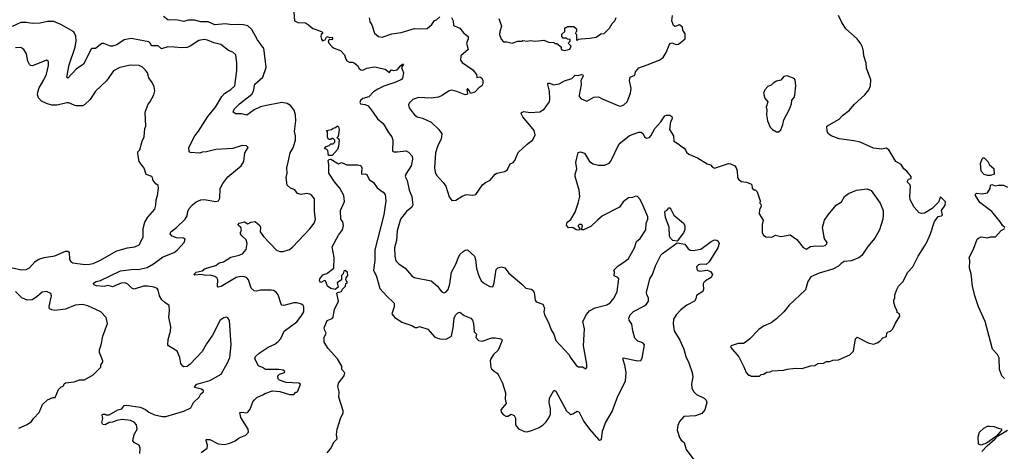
# Model space of a CAD drawing. Extents: x 1863017 to 1989460, y 394564 to 532820.
# Tile 64 of 213: x 1906124 to 1915363, y 447177 to 451224. Entities that reach past the tile are written whole.
import ezdxf

# ---------------------------------------------------------------- set-up
doc = ezdxf.new("R2010")
doc.units = 0

msp = doc.modelspace()

# ---------------------------------------------------------------- linework, layer by layer
at = {"layer": '0CON10XD'}
for points in [[(1907827.5, 447165), (1907882.5, 447205), (1907886.2, 447233.8), (1907872.5, 447275), (1907875, 447287.5), (1907907.6, 447287.6), (1907985, 447245.8), (1908045, 447240), (1908095, 447252), (1908146.7, 447275), (1908185, 447302.5), (1908245, 447326.7), (1908270, 447355), (1908268.8, 447385), (1908198.6, 447495), (1908190.8, 447539.2), (1908205, 447543.8), (1908253.6, 447536.4), (1908265, 447542.5), (1908287, 447573), (1908310.9, 447639.1), (1908323, 447657), (1908350.3, 447679.7), (1908410.8, 447709.2), (1908425, 447720), (1908495, 447742.5), (1908566.4, 447736.4), (1908655, 447710), (1908695, 447710), (1908715, 447730), (1908725, 447730), (1908735, 447740), (1908760, 447805), (1908745, 447815.6), (1908625, 447821.4), (1908563.3, 447845), (1908550, 447855), (1908546.2, 447885), (1908561.5, 447898.5), (1908607.5, 447915), (1908612.5, 447925), (1908595, 447936.2), (1908555, 447943.8), (1908430, 447945), (1908403.6, 447963.6), (1908365, 447976.7), (1908332, 448045), (1908336, 448065), (1908372, 448098), (1908457.2, 448152.8), (1908519.4, 448180.6), (1908550.8, 448205), (1908574.3, 448235), (1908605, 448304), (1908725, 448392), (1908766.3, 448443.7), (1908790, 448485), (1908790.5, 448530.5), (1908783.8, 448545), (1908767.3, 448557.3), (1908725, 448567.5), (1908695, 448567.5), (1908603.9, 448543.9), (1908585, 448546.7), (1908578.8, 448555), (1908550.8, 448645), (1908530.3, 448670.3), (1908505, 448684.2), (1908485, 448687.1), (1908385, 448688.6), (1908345, 448679.2), (1908325, 448680.8), (1908295.5, 448705.5), (1908271.9, 448785), (1908255, 448803.1), (1908235, 448812.2), (1908195, 448815.5), (1908155, 448805.5), (1908015, 448721.4), (1907986.1, 448716.1), (1907980, 448725), (1907981.9, 448785), (1907972.8, 448802.8), (1907956.1, 448816.1), (1907915, 448827.5), (1907866.3, 448826.3), (1907825.6, 448835.6), (1907768.3, 448828.3), (1907756.7, 448835), (1907780.8, 448855), (1907835, 448870), (1907865, 448889.6), (1907965, 448920.4), (1907995, 448945.5), (1908037.9, 448952.1), (1908105, 448997.8), (1908185, 449014.5), (1908215, 449029.4), (1908250, 449070), (1908258.2, 449125), (1908248.3, 449158.3), (1908213.2, 449193.2), (1908196, 449215), (1908195, 449230), (1908206.2, 449255), (1908198.8, 449275), (1908175.8, 449295), (1908174.4, 449305), (1908182.5, 449315), (1908235, 449329.2), (1908265, 449310), (1908294.2, 449325.8), (1908335, 449331.1), (1908376.2, 449295), (1908383.2, 449275), (1908379.4, 449235), (1908410.9, 449190.9), (1908535, 449062.5), (1908565, 449049.4), (1908595, 449049.4), (1908655, 449070), (1908685, 449091.4), (1908846.2, 449263.8), (1908886, 449315), (1908901.2, 449355), (1908890, 449425), (1908890, 449545), (1908865.9, 449575.9), (1908847.3, 449587.3), (1908815, 449593.3), (1908763.8, 449583.8), (1908730, 449595), (1908705, 449627.5), (1908665, 449643.3), (1908635, 449673.8), (1908624, 449745), (1908632.5, 449785), (1908630, 449835), (1908642.7, 449887.3), (1908661.4, 449975), (1908691.2, 450021.2), (1908712.9, 450095), (1908712.9, 450135), (1908703.1, 450175), (1908715.5, 450275), (1908712.8, 450332.8), (1908698.9, 450375), (1908665, 450420), (1908635, 450438.5), (1908585, 450446.4), (1908425, 450415.4), (1908385, 450406.1), (1908325, 450377.3), (1908255, 450328.9), (1908205, 450342.3), (1908152.5, 450342.5), (1908127, 450357), (1908138, 450385), (1908185.5, 450435), (1908303.6, 450525), (1908319.1, 450555), (1908331.2, 450618.8), (1908405.9, 450685), (1908437.5, 450775), (1908426.2, 450856.2), (1908415.2, 450955.2), (1908354.6, 451035), (1908303.7, 451133.7), (1908265, 451167.7), (1908225, 451177.5), (1908175, 451180.3), (1908114.7, 451174.7), (1908055, 451185.5), (1907955, 451177.5), (1907893.1, 451203.1), (1907825, 451202.7), (1907765, 451221.1), (1907705, 451218.6), (1907664.2, 451205.8), (1907605, 451220.6), (1907515, 451223.8), (1907475, 451254.6)], [(1908695.5, 451295.5), (1908703.8, 451215), (1908735, 451198.8), (1908805, 451194.2), (1908835, 451177.5), (1908875, 451142), (1908956.7, 451115), (1908966.7, 451105), (1908966.7, 451095), (1908953.8, 451085), (1908950, 451065), (1908955, 451040), (1908965, 451025.8), (1908989.2, 451035), (1909005, 451066), (1909035, 451057.5), (1909055, 451059.2), (1909060, 451045), (1909054.3, 451034.3)], [(1909054.3, 451034.3), (1909035, 451038.8), (1909020, 451025), (1909025.6, 451005), (1909055, 450970.8), (1909075, 450957.5), (1909135.8, 450935), (1909173.1, 450895), (1909183.1, 450855), (1909195, 450838.2), (1909215, 450826.8), (1909247.5, 450825), (1909265, 450817.1), (1909294.5, 450794.5), (1909308.8, 450765), (1909325, 450753.5), (1909345, 450751.6), (1909380.5, 450769.5), (1909455, 450783.3), (1909555, 450759.2), (1909595, 450730), (1909610, 450755), (1909635, 450746.7), (1909665, 450753.8), (1909700, 450795), (1909715, 450806.2), (1909726.4, 450806.4), (1909708, 450775), (1909724.4, 450725), (1909716.2, 450675), (1909708, 450662), (1909655, 450638.2), (1909539.8, 450600.2), (1909485, 450573.8), (1909445, 450546.5), (1909399.7, 450500.3), (1909345, 450484), (1909321.2, 450465), (1909317, 450447), (1909323.6, 450433.6), (1909365, 450428.8), (1909395, 450416), (1909442, 450355), (1909482, 450295), (1909535, 450251.2), (1909584, 450165), (1909615.8, 450125), (1909625.7, 450095), (1909622.3, 449992.3), (1909635, 449986.2), (1909665, 449985.7), (1909750, 449995), (1909771.7, 449981.7), (1909805.8, 449945), (1909808.6, 449915), (1909798.6, 449855), (1909748, 449775), (1909742, 449755), (1909760, 449715), (1909780, 449625), (1909802.9, 449565), (1909813.8, 449485), (1909802.5, 449467.5), (1909754, 449426), (1909696.7, 449353.3), (1909666.2, 449245), (1909660.4, 449155), (1909641.1, 449085), (1909644.5, 449005), (1909655, 448963.3), (1909682, 448935), (1909740, 448895), (1909803.4, 448823.4), (1909825, 448808), (1909985, 448774.4), (1910046.2, 448726.2), (1910065, 448693.3), (1910085, 448673.3), (1910105, 448664), (1910122.3, 448667.7), (1910145, 448693.3), (1910161.7, 448748.3), (1910174.5, 448855), (1910217, 448933), (1910245, 449004.2), (1910257.5, 449025), (1910285, 449050.5), (1910305, 449063.1), (1910325, 449066), (1910393.1, 449005), (1910402.5, 448975), (1910411.7, 448891.7), (1910432.4, 448822.4), (1910455, 448776.7), (1910485, 448748.8), (1910535, 448723.3), (1910565, 448720), (1910576.7, 448755), (1910595, 448880), (1910611.7, 448898.3), (1910645, 448907.5), (1910675, 448896.7), (1910715, 448846.7), (1910836.7, 448745), (1910872.5, 448705), (1910925, 448696), (1910937.7, 448687.7), (1910951.2, 448665), (1910961.2, 448595), (1910969.5, 448579.5), (1911033.3, 448555), (1911048, 448518), (1911041.2, 448485), (1911048.8, 448455), (1911085, 448383.3), (1911110.8, 448315), (1911137.5, 448275), (1911154.2, 448215), (1911276.7, 448085), (1911295, 448050), (1911345, 447983.3), (1911365, 447967.5), (1911405, 447967.5), (1911435, 447950), (1911446.4, 447963.6), (1911446.4, 447993.6), (1911416, 448165), (1911424.4, 448325), (1911409.2, 448395), (1911441.8, 448458.2), (1911470.8, 448495), (1911525, 448520.8), (1911635, 448550), (1911665, 448568), (1911702.5, 448615), (1911729.2, 448675), (1911745.8, 448795), (1911736.5, 448806.5), (1911702.3, 448822.3), (1911706.2, 448855), (1911700, 448875), (1911741.5, 448915), (1911803.1, 448955), (1911837.3, 448985), (1911892.2, 449085), (1911910.8, 449145), (1911945, 449170.8), (1911999.4, 449255), (1912004.2, 449315), (1912018.8, 449355), (1912018, 449375), (1911975, 449480), (1911945, 449538.8), (1911920, 449565), (1911905, 449569.2), (1911875, 449557.3), (1911835.6, 449554.4), (1911788, 449515), (1911753, 449467), (1911594.5, 449385.5), (1911544.5, 449345.5), (1911485, 449284), (1911415, 449252.5), (1911400, 449255), (1911398.3, 449261.7), (1911406.2, 449295), (1911395, 449304), (1911375, 449302.5), (1911366, 449295), (1911364.2, 449284.2), (1911380, 449265), (1911380, 449255), (1911365, 449250), (1911345, 449253.3), (1911315, 449276.7), (1911275, 449272), (1911253.6, 449296.4), (1911262.5, 449325), (1911295, 449350), (1911335, 449420), (1911365.8, 449505), (1911380, 449565), (1911374.2, 449625), (1911336.2, 449755), (1911336.7, 449775), (1911352.5, 449825), (1911344.2, 449885), (1911365, 449980), (1911385, 449986), (1911425, 449972.5), (1911472.5, 449895), (1911505, 449872), (1911555, 449858.6), (1911615, 449861.4), (1911655, 449879.2), (1911672.6, 449897.4), (1911750.6, 450059.4), (1911845, 450137.5), (1911935, 450170), (1911955, 450170), (1911973, 450153), (1911987, 450127), (1912005, 450112.5), (1912035, 450120), (1912048, 450135), (1912084.2, 450205), (1912140.8, 450265), (1912177, 450323), (1912195, 450330), (1912225, 450327.5), (1912242.5, 450315), (1912246.7, 450295), (1912232.5, 450267.5), (1912222.9, 450195), (1912258.8, 450135), (1912261.2, 450085), (1912308.3, 450058.3), (1912333.6, 450033.6), (1912359.3, 450019.3), (1912372.5, 450005), (1912381.7, 449981.7), (1912401.7, 449961.7), (1912485, 449930), (1912573.9, 449873.9), (1912605, 449862.5), (1912625, 449840), (1912645, 449833.3), (1912775, 449876.2), (1912795, 449873.3), (1912835, 449852.5), (1912848, 449835), (1912856.9, 449806.9), (1912858.8, 449745), (1912868.8, 449728.8), (1912895, 449707.5), (1912945, 449701.2), (1912985, 449683.8), (1912993.8, 449675), (1912997.5, 449645), (1913015, 449630), (1913025, 449630), (1913045, 449610), (1913072.5, 449525), (1913070, 449505), (1913080, 449495), (1913082.5, 449475), (1913065, 449440), (1913063.8, 449405), (1913100, 449345), (1913090, 449305), (1913092.5, 449225), (1913102.5, 449205), (1913125, 449186.7), (1913175, 449183.3), (1913188.3, 449188.3), (1913215, 449202), (1913265, 449192.5), (1913355, 449205.8), (1913415, 449162), (1913475, 449086.7), (1913505, 449072.5), (1913545, 449096.2), (1913595, 449102), (1913655, 449098.8), (1913683.6, 449106.4), (1913698.3, 449121.7), (1913700, 449135), (1913675, 449170), (1913656.7, 449275), (1913676.7, 449345), (1913710, 449395), (1913786.7, 449485), (1913835, 449516.7), (1913865, 449567.5), (1913902.5, 449595), (1913975.9, 449624.1), (1914075, 449638), (1914112.7, 449622.7), (1914200, 449505), (1914226.1, 449436.1), (1914228, 449395), (1914224, 449355), (1914190.8, 449255), (1914148.6, 449175), (1914083.6, 449096.4), (1914025, 449013.3), (1913998.3, 448991.7), (1913927, 448963), (1913860, 448955), (1913831.7, 448938.3), (1913807, 448913), (1913755, 448886.2), (1913625, 448848), (1913546.4, 448813.6), (1913520.5, 448769.5), (1913498.1, 448691.9), (1913343.7, 448546.3), (1913295, 448483.8), (1913225, 448418), (1913175, 448380.8), (1913105, 448348.6), (1913059.7, 448320.3), (1912970.9, 448229.1), (1912932.1, 448197.9), (1912915, 448188), (1912865, 448186.7), (1912800, 448165), (1912793, 448153), (1912873.2, 448063.2), (1912917.7, 447967.7), (1912940, 447915), (1912961.7, 447891.7), (1912975, 447890), (1912985, 447880), (1913065, 447880), (1913083, 447897), (1913105, 447900), (1913135, 447920), (1913167, 447923), (1913185, 447932.5), (1913293, 447937), (1913325, 447947.5), (1913405, 447957.5), (1913465, 447952.5), (1913545, 447977.5), (1913585, 447982.5), (1913615, 448000), (1913667, 448003), (1913695, 448020), (1913725, 448020), (1913755, 448032.5), (1913807, 448033), (1913915, 448080), (1913947.5, 448115), (1913968.3, 448231.7), (1913983, 448247), (1914085, 448192.5), (1914135, 448182.5), (1914170, 448195), (1914195, 448210), (1914225, 448240), (1914258.3, 448251.7), (1914260, 448285), (1914273, 448297), (1914295, 448302.5), (1914317.5, 448325), (1914341.7, 448378.3), (1914382.5, 448445), (1914380, 448465), (1914358.3, 448478.3), (1914357.5, 448495), (1914338.3, 448528.3), (1914327.5, 448575), (1914327.5, 448595), (1914337.5, 448615), (1914337.5, 448645), (1914353.3, 448695), (1914370, 448725), (1914415, 448770), (1914455, 448852.5), (1914503.6, 448906.4), (1914553.8, 449005), (1914615, 449101.2), (1914640.6, 449145), (1914670, 449215), (1914708.7, 449331.3), (1914741.9, 449378.1), (1914775, 449386.2), (1914783.8, 449395), (1914772.5, 449435), (1914808, 449485), (1914811.2, 449515), (1914765, 449562.5), (1914747.3, 449512.7), (1914687.3, 449452.7), (1914615, 449410), (1914585.9, 449405.9), (1914565, 449414), (1914518, 449465), (1914480, 449535), (1914476, 449565), (1914483.6, 449663.6), (1914478.3, 449678.3), (1914452.5, 449705), (1914465, 449730), (1914490, 449735), (1914490, 449755), (1914450, 449805), (1914420, 449825), (1914395.9, 449865.9), (1914346.7, 449895), (1914278.8, 450005), (1914255, 450018.6), (1914215, 450008.8), (1914135, 450020), (1914010, 450075), (1913952.3, 450087.7), (1913815, 450108), (1913737.5, 450135), (1913712.5, 450155), (1913700, 450175), (1913697.5, 450225), (1913815, 450291.2), (1913846.2, 450325), (1913911.2, 450375), (1913955, 450428.8), (1914055, 450520), (1914093.3, 450565), (1914106.7, 450605), (1914110.7, 450660.7), (1914070.9, 450770.9), (1914068, 450815), (1914043.9, 450886.1), (1914043.6, 450926.4), (1914033.8, 450965), (1914018.3, 450998.3), (1913983.8, 451045), (1913877.6, 451137.6), (1913835, 451203.3), (1913808.8, 451265)], [(1909402, 451242), (1909410.6, 451205), (1909428.1, 451175), (1909455, 451096.7), (1909490, 451065), (1909525, 451059.2), (1909617.4, 451092.6), (1909705, 451103.5), (1909829.1, 451140.9), (1909875, 451137.4), (1909947.6, 451142.4), (1909990.4, 451179.6), (1910015, 451217.3), (1910035.9, 451224.1), (1910065, 451250)], [(1910176.9, 451245), (1910191.1, 451215), (1910195, 451170), (1910255, 451144.2), (1910290, 451100), (1910333.3, 451065), (1910333.3, 451045), (1910317.5, 451005), (1910331.2, 450945), (1910263.9, 450886.1), (1910261.2, 450845), (1910275, 450823.8), (1910375, 450754), (1910409.3, 450710.7), (1910415, 450682.5), (1910442, 450688), (1910460.8, 450675), (1910468.6, 450655), (1910468.8, 450621.2), (1910461.2, 450605), (1910433.4, 450586.6), (1910395, 450544.2), (1910355, 450532.5), (1910345, 450557.5), (1910325, 450577.5), (1910321.2, 450565), (1910327, 450533), (1910318.6, 450521.4), (1910305, 450519.2), (1910225, 450550), (1910175, 450562), (1910147.3, 450552.7), (1910088.3, 450511.7), (1910052.6, 450497.4), (1909985, 450487.8), (1909865.6, 450494.4), (1909813.3, 450475), (1909777.3, 450442.7), (1909772, 450425), (1909778.3, 450398.3), (1909825, 450334), (1909854.5, 450314.5), (1909905, 450302.2), (1909985, 450263.1), (1910055.8, 450195), (1910084.4, 450155), (1910078.9, 450105), (1910047.5, 450045), (1910024.5, 449975), (1910015.8, 449835.8), (1910021.4, 449795), (1910034.2, 449765), (1910097.9, 449697.9), (1910122.9, 449662.9), (1910155, 449562.5), (1910179.3, 449529.3), (1910217.7, 449532.3), (1910275, 449570), (1910315, 449586), (1910375, 449578.8), (1910405, 449583.3), (1910468, 449675), (1910495, 449698), (1910539.2, 449720.8), (1910585, 449776.7), (1910600, 449785), (1910675, 449801.2), (1910701.7, 449818.3), (1910725, 449872.5), (1910753.6, 449886.4), (1910771.2, 449905), (1910802.7, 449977.3), (1910885, 450056.7), (1910935.9, 450094.1), (1910950, 450115), (1910960, 450145), (1910952, 450185), (1910845, 450314), (1910830.8, 450345), (1910833.3, 450355), (1910855, 450362.9), (1910915, 450352.9), (1911005, 450360.6), (1911046, 450385), (1911067.5, 450415), (1911094.2, 450455), (1911098.8, 450478.8), (1911095.6, 450555), (1911079.2, 450615), (1911081.2, 450628.8), (1911095, 450629.4), (1911135, 450614.6), (1911185, 450622.2), (1911235, 450650.8), (1911305, 450673.3), (1911335, 450704.2), (1911365, 450702), (1911395, 450711.4), (1911407.6, 450707.6), (1911410, 450695), (1911390, 450655), (1911394, 450615), (1911373.3, 450515), (1911373.3, 450505), (1911391.7, 450481.7), (1911445, 450461.2), (1911512.7, 450497.3), (1911555, 450501.2), (1911590.5, 450480.5), (1911745, 450416.2), (1911765, 450414), (1911792.5, 450425), (1911825.5, 450454.5), (1911856.9, 450535), (1911862.3, 450577.7), (1911846.5, 450655), (1911853.1, 450685), (1911895, 450703.5), (1911903.8, 450736.2), (1911935, 450772), (1912010.7, 450800.7), (1912125.6, 450844.4), (1912161.2, 450868.8), (1912190, 450915), (1912225, 451000), (1912245, 451006), (1912285, 450992.5), (1912306.4, 450993.6), (1912370, 451045), (1912368.3, 451091.7), (1912346.7, 451125), (1912342.5, 451155), (1912315.8, 451175.8), (1912275, 451160), (1912260.3, 451170.3), (1912244, 451215), (1912250, 451265)], [(1910621.2, 451235), (1910644.2, 451165), (1910629.2, 451115), (1910627.5, 451085), (1910641.7, 451041.7), (1910665, 451017.5), (1910696.4, 451016.4), (1910745, 451003.3), (1910798.3, 451021.7), (1910837, 451023), (1910845, 451030), (1910885, 451022.5), (1910915, 451027.5), (1910965, 451022.5), (1911043, 451033), (1911085, 451012.5), (1911135, 451010), (1911145, 451000), (1911165, 451000), (1911207.5, 450967.5), (1911202.5, 450955), (1911210.7, 450940.7), (1911235, 450933.8), (1911285, 450947.5), (1911300, 450975), (1911270, 451005), (1911288.3, 451021.7), (1911288.3, 451038.3), (1911265, 451040), (1911255, 451050), (1911225, 451050), (1911210, 451065), (1911211.7, 451088.3), (1911240, 451115), (1911240, 451145), (1911245, 451150), (1911255, 451150), (1911265, 451160), (1911325, 451160), (1911348.3, 451138.3), (1911350, 451115), (1911341.7, 451108.3), (1911340, 451095), (1911350, 451085), (1911350, 451035), (1911355, 451030), (1911368.3, 451041.7), (1911393.8, 451046.2), (1911475, 451050), (1911535, 451060), (1911578.3, 451091.7), (1911610, 451095), (1911657.5, 451145), (1911685, 451190), (1911710, 451215), (1911722.5, 451245)], [(1907251.9, 447155), (1907255.8, 447205.8), (1907243.9, 447233.9), (1907202.5, 447255), (1907186.7, 447275), (1907198.8, 447335), (1907228, 447385), (1907220.8, 447425), (1907199.7, 447449.7), (1907165, 447465.7), (1907085, 447475.8), (1907035, 447466), (1906995, 447450), (1906965, 447447.5), (1906925, 447426.2), (1906905, 447427.5), (1906896.4, 447446.4), (1906904, 447485), (1906896.7, 447515), (1906902.5, 447525), (1906925, 447526), (1906935, 447517.5), (1906965, 447520), (1907045.5, 447564.5), (1907083.6, 447576.4), (1907103.8, 447605), (1907125, 447610), (1907255, 447589.4), (1907305, 447568.6), (1907335, 447544.4), (1907388.3, 447518.3), (1907465, 447503.1), (1907495.6, 447504.4), (1907665, 447553.3), (1907728.8, 447585), (1907756.2, 447635), (1907806.7, 447685), (1907822.5, 447715), (1907850, 447735), (1907850, 447745), (1907830.7, 447760.7), (1907767.5, 447775), (1907767.5, 447785), (1907787.5, 447805), (1907820, 447815), (1907908.1, 447841.9), (1908015, 447900), (1908075.6, 448005), (1908095.6, 448055), (1908108.8, 448175), (1908093.9, 448403.9), (1908077.7, 448427.7), (1908065, 448433.3), (1908040.5, 448429.5), (1908006.7, 448405), (1907933.8, 448265), (1907876.2, 448185), (1907835, 448112.5), (1907725, 447993.3), (1907695, 447972.5), (1907665, 447970), (1907653.6, 447973.6), (1907635, 448000), (1907626, 448055), (1907603.3, 448115), (1907520, 448165), (1907513.8, 448175), (1907516.7, 448225), (1907538.3, 448301.7), (1907542.2, 448345), (1907523.4, 448433.4), (1907531.4, 448495), (1907527.5, 448545), (1907485, 448570.8), (1907457.2, 448597.2), (1907435.7, 448635), (1907425, 448686.7), (1907413, 448703), (1907386.4, 448716.4), (1907325, 448725.5), (1907286.3, 448723.7), (1907197.3, 448697.3), (1907175, 448706), (1907139.2, 448745), (1907115, 448756.5), (1907075, 448753.1), (1906995, 448717.5), (1906955, 448730), (1906916.4, 448723.6), (1906845, 448728.5), (1906825.4, 448735.4), (1906815.8, 448745), (1906815.9, 448754.1), (1906842, 448768), (1906882.3, 448777.7), (1907070.4, 448869.6), (1907195, 448883.8), (1907235, 448881.8), (1907320.6, 448899.4), (1907380.8, 448935), (1907465, 448998.1), (1907549.1, 449030.9), (1907575, 449041.4), (1907605.8, 449065), (1907666.7, 449135), (1907677.5, 449165), (1907660, 449175), (1907595, 449180), (1907555, 449195.5), (1907536.5, 449215), (1907541.9, 449235), (1907595, 449276.9), (1907675.8, 449355), (1907695.5, 449384.5), (1907701.4, 449425), (1907715, 449453.3), (1907745, 449488.8), (1907780, 449515), (1907825, 449534.3), (1907855, 449538.6), (1907965, 449518.8), (1907990, 449525), (1908000.7, 449549.3), (1908005, 449640), (1908031.7, 449688.3), (1908078.3, 449751.7), (1908203.3, 449855), (1908228.8, 449895), (1908237.5, 449975), (1908267.5, 450025), (1908251.7, 450041.7), (1908213, 450043), (1908125, 450016), (1907965, 450005.8), (1907876.4, 449983.6), (1907835, 449982.5), (1907815, 449972.5), (1907725, 449980), (1907713.3, 449985), (1907712.5, 450025), (1907768.1, 450135), (1907802.1, 450177.9), (1907890, 450315), (1907962.5, 450405), (1908020, 450505), (1908045, 450532.2), (1908105, 450570), (1908144.2, 450605), (1908162.7, 450747.3), (1908162.5, 450815), (1908151.2, 450895), (1908125, 450918.8), (1908084.2, 450934.2), (1908010.3, 450990.3), (1907945, 451005.6), (1907885, 451031.9), (1907855, 451037.5), (1907805, 451030.6), (1907725, 450974.4), (1907695, 450963.3), (1907645, 450959.5), (1907573, 450967), (1907515, 450969.4), (1907455, 450951.4), (1907425, 450977.7), (1907365, 450978), (1907350, 451005), (1907335.4, 451015.4), (1907169.1, 451049.1), (1907103.5, 451036.5), (1907035, 450987.8), (1906995, 450976), (1906975, 450976.7), (1906915, 451000.5), (1906895, 451001.1), (1906835.8, 450954.2), (1906805, 450953.5), (1906795, 450946.9), (1906722.7, 450807.3), (1906655, 450758.9), (1906575, 450676.7), (1906566.7, 450685), (1906588.1, 450801.9), (1906643.8, 450965), (1906654.7, 451025), (1906650.8, 451070.8), (1906630.6, 451110.6), (1906510.6, 451180.6), (1906445, 451206.4), (1906385, 451208.1), (1906315, 451190.8), (1906245, 451188.1), (1906185, 451197.8), (1906135, 451197.5), (1906055, 451160.7)], [(1906055, 448897.1), (1906145, 448878.2), (1906185, 448882.7), (1906215, 448897.8), (1906269.2, 448955), (1906305, 448978.9), (1906355, 448995.6), (1906455, 449009.4), (1906555, 449053.8), (1906575, 449053.3), (1906587.5, 449045), (1906592, 448975), (1906604, 448955), (1906623.6, 448943.6), (1906735, 448929.1), (1906780.3, 448930.3), (1906815, 448937.5), (1906875.3, 448964.7), (1907035, 449058.1), (1907135, 449085.7), (1907205, 449092.9), (1907245, 449114), (1907282.9, 449185), (1907283.2, 449266.8), (1907298.6, 449325), (1907327.6, 449372.4), (1907391.7, 449448.3), (1907402, 449485), (1907404, 449535), (1907417.5, 449575), (1907428, 449645), (1907425, 449670), (1907402.5, 449685), (1907377.5, 449715), (1907371.7, 449741.7), (1907363, 449753), (1907311.7, 449771.7), (1907290.7, 449830.7), (1907246.7, 449895), (1907232.5, 449965), (1907233.3, 449985), (1907250, 450005), (1907273.6, 450086.4), (1907292.5, 450125), (1907297.5, 450205), (1907306.7, 450225), (1907303, 450357), (1907328.3, 450431.7), (1907345, 450450), (1907381.7, 450518.3), (1907391.7, 450558.3), (1907387.5, 450595), (1907367.5, 450635), (1907335, 450677.5), (1907322, 450725), (1907305, 450750), (1907275, 450778), (1907245, 450793.8), (1907165, 450798.8), (1907064.3, 450775.7), (1907005, 450743.3), (1906939.1, 450650.9), (1906836.2, 450555), (1906786.7, 450475), (1906735, 450427.5), (1906715, 450417.5), (1906655, 450417.5), (1906635, 450421.2), (1906585.7, 450445.7), (1906565.9, 450445.9), (1906475, 450422.2), (1906425, 450423.6), (1906375, 450438.2), (1906330.2, 450460.2), (1906301.1, 450491.1), (1906290.9, 450520.9), (1906292.9, 450545), (1906307.1, 450585), (1906351.3, 450658.7), (1906375, 450712.5), (1906395.8, 450795), (1906393.6, 450833.6), (1906375, 450843.3), (1906245, 450791.2), (1906225, 450793.3), (1906215, 450802.5), (1906200, 450835), (1906188, 450905), (1906163.8, 450945), (1906135, 450963.8), (1906085, 450961.2)], [(1913245, 450172.5), (1913265, 450190), (1913285, 450240), (1913293.8, 450285), (1913346.7, 450385), (1913366.2, 450435), (1913370.5, 450469.5), (1913390, 450495), (1913396.7, 450515), (1913407.5, 450605), (1913401.7, 450661.7), (1913391.7, 450671.7), (1913325, 450696.7), (1913295, 450690), (1913265, 450656.7), (1913225, 450646.7), (1913195, 450630), (1913175, 450610), (1913145, 450596.7), (1913116.7, 450565), (1913103.9, 450536.1), (1913115, 450487.5), (1913145.8, 450455), (1913129.2, 450405), (1913135.8, 450375), (1913131.7, 450331.7), (1913140.8, 450275), (1913167.3, 450217.3), (1913186.7, 450195), (1913225, 450173.3), (1913245, 450172.5)], [(1909055, 449950), (1909021.7, 449951.7), (1909017, 449997), (1909007, 450007), (1908983.3, 450015), (1909000, 450035), (1909027, 450043), (1909045, 450060), (1909065, 450060), (1909080, 450075), (1909080, 450095), (1909065, 450110), (1909055, 450110), (1909045, 450100), (1909021.7, 450101.7), (1909012.5, 450125), (1909013.3, 450173.3), (1909003.9, 450186.1), (1909050, 450195), (1909065, 450207.5), (1909087, 450213), (1909105, 450230), (1909115, 450220), (1909122.5, 450195), (1909111.7, 450128.3), (1909100, 450115), (1909115, 450110), (1909122.5, 450095), (1909116.7, 450035), (1909105, 450007.5), (1909055, 449950)], [(1909008.8, 447161.2), (1909041.1, 447198.9), (1909075, 447266.7), (1909102.5, 447295), (1909096.2, 447335), (1909102, 447385), (1909138, 447495), (1909159.2, 447535), (1909159.2, 447555), (1909119.2, 447685), (1909122.5, 447735), (1909108.6, 447785), (1909115.7, 447815), (1909168.8, 447885), (1909173.6, 447913.6), (1909146.7, 447945), (1909148, 447975), (1909105.8, 448045), (1909019.7, 448139.7), (1908980.5, 448200.5), (1908980, 448245), (1908998.9, 448285), (1908984, 448315), (1908981.2, 448335), (1909008.3, 448401.7), (1909055, 448422.5), (1909066.7, 448435), (1909078.8, 448505), (1909114.2, 448585), (1909100.6, 448659.4), (1909104, 448666), (1909143.8, 448675), (1909152.1, 448697.9), (1909180, 448725), (1909185, 448750), (1909200, 448755), (1909183.8, 448785), (1909186.4, 448803.6), (1909195, 448812.5), (1909203.8, 448826.2), (1909199.2, 448855), (1909175, 448871.2), (1909166.7, 448865), (1909159.3, 448840.7), (1909144.3, 448825), (1909143.3, 448785), (1909104.2, 448755.8), (1909112, 448715), (1909085, 448693.3), (1909044.6, 448704.6), (1909014, 448724), (1908994.5, 448774.5), (1908985, 448777.1), (1908950.6, 448760.6), (1908945, 448761.2), (1908938.6, 448778.6), (1908940.3, 448795), (1908967.2, 448832.8), (1909005, 448844), (1909072, 448895), (1909074.5, 448995), (1909055.7, 449094.3), (1909115.6, 449205), (1909151.9, 449255), (1909163.1, 449295), (1909157.9, 449327.9), (1909137.5, 449355), (1909134.5, 449434.5), (1909171.2, 449518.8), (1909165.6, 449575), (1909128.1, 449645), (1909077.5, 449705), (1909025, 449784.2), (1909023.6, 449863.6), (1909020, 449905), (1909027, 449913), (1909045, 449917.5), (1909115, 449873.3), (1909145, 449884.2), (1909195, 449864), (1909293.9, 449863.9), (1909325, 449856.2), (1909336, 449836), (1909330.8, 449780.8), (1909335, 449776.7), (1909365, 449780), (1909382, 449772), (1909404.1, 449724.1), (1909445, 449696.7), (1909477, 449647), (1909535, 449607.5), (1909554.3, 449585), (1909561.4, 449525), (1909540.4, 449395), (1909455.6, 449065), (1909455.7, 448965.7), (1909444, 448875), (1909472, 448815), (1909504.3, 448704.3), (1909570.2, 448630.2), (1909630, 448575), (1909636.9, 448565), (1909637.8, 448532.2), (1909615.9, 448465.9), (1909641.2, 448435), (1909708.8, 448388.8), (1909805, 448357.5), (1909835, 448337.5), (1909855, 448337.5), (1909875, 448346.7), (1909955, 448323.3), (1910018.3, 448248.3), (1910065, 448231.4), (1910125, 448229.2), (1910176, 448255), (1910192.9, 448335), (1910202.2, 448425), (1910215, 448453.3), (1910235, 448476), (1910255, 448480), (1910295, 448448.6), (1910356.7, 448425), (1910374, 448405), (1910382.9, 448375), (1910387.7, 448297.7), (1910410, 448275), (1910403.6, 448243.6), (1910430, 448215), (1910465, 448208), (1910555, 448240), (1910585, 448240.8), (1910627.5, 448235), (1910645, 448226.7), (1910652.5, 448215), (1910613.3, 448125), (1910571.1, 448085), (1910544.4, 448045), (1910539.4, 448025), (1910546.2, 447963.8), (1910550.9, 447950.9), (1910575, 447927.5), (1910605, 447910), (1910620, 447885), (1910655.8, 447815), (1910682, 447725), (1910678.8, 447665), (1910690, 447625), (1910640, 447565), (1910642.5, 447545), (1910665, 447517.5), (1910685, 447507.5), (1910705, 447507.5), (1910736.4, 447523.6), (1910765, 447513.3), (1910776.1, 447486.1), (1910778, 447425), (1910805, 447386), (1910861.7, 447361.7), (1910885, 447360.6), (1910935, 447373.3), (1910999.5, 447400.5), (1911035, 447424.4), (1911065, 447454.3), (1911090.5, 447489.5), (1911105.6, 447525.6), (1911105.7, 447575.7), (1911092, 447635), (1911096.2, 447675), (1911135, 447747.5), (1911145, 447747.5), (1911155, 447740), (1911256, 447555), (1911285, 447526.7), (1911297, 447523), (1911315, 447526.7), (1911355, 447553.3), (1911375, 447543.3), (1911418.8, 447455), (1911471.2, 447385), (1911555, 447287.5), (1911565, 447280), (1911583, 447287), (1911593.9, 447363.9), (1911620, 447445), (1911685, 447551.2), (1911736.7, 447695), (1911807.8, 447835), (1911813.5, 447915), (1911802.5, 447985), (1911786, 448035), (1911788.3, 448051.7), (1911925, 448025.8), (1911951.2, 448028.8), (1911965, 448050), (1911985.7, 448175.7), (1911972.7, 448192.7), (1911925, 448209.2), (1911895, 448238.8), (1911876.9, 448305), (1911868.3, 448368.3), (1911843.8, 448405), (1911838.8, 448425), (1911852, 448455), (1911885, 448489.2), (1911982.2, 448537.8), (1912005, 448555.8), (1912025.9, 448585.9), (1912025.7, 448615), (1912008, 448645), (1912005.7, 448665), (1912035.7, 448795), (1912061.1, 448835), (1912090.8, 448915), (1912140.5, 449015), (1912155, 449031.5), (1912295, 449131.2), (1912365, 449118.8), (1912396.2, 449075), (1912415, 449063.1), (1912445, 449061.1), (1912516.3, 449073.7), (1912613.8, 449145), (1912645, 449160), (1912665, 449157.5), (1912677.7, 449147.7), (1912686.2, 449125), (1912676.7, 449085), (1912595, 448952), (1912565, 448928), (1912515, 448931.9), (1912495, 448925.6), (1912474.3, 448905), (1912482, 448875), (1912502.5, 448865), (1912575, 448876.2), (1912605, 448863.3), (1912626.7, 448835), (1912613.8, 448805), (1912560, 448775), (1912541.2, 448755), (1912536.1, 448743.9), (1912540, 448695), (1912533.8, 448675), (1912475, 448636.7), (1912468, 448605), (1912456, 448585), (1912385, 448548.2), (1912327.6, 448502.4), (1912283.1, 448455), (1912260, 448415), (1912257.6, 448372.4), (1912266.7, 448305), (1912318.3, 448218.3), (1912357.5, 448135), (1912375.6, 448065), (1912404.3, 448005), (1912433.1, 447915), (1912439.2, 447875), (1912428, 447805), (1912431.2, 447771.2), (1912447.9, 447737.9), (1912475, 447708), (1912545.8, 447675), (1912566.9, 447655), (1912572.9, 447635), (1912554.4, 447565), (1912525, 447530.5), (1912465, 447508.8), (1912355, 447503.1), (1912315.6, 447455), (1912299.2, 447419.2)], [(1915205, 449762.9), (1915175, 449771.4), (1915146, 449805), (1915140.8, 449875), (1915155, 449920), (1915165, 449927.5), (1915175, 449930), (1915207.5, 449895), (1915223.6, 449863.6), (1915265, 449830), (1915267.5, 449775), (1915235, 449763.8), (1915205, 449762.9)], [(1915366.9, 449276.9), (1915346.2, 449295), (1915328.8, 449325), (1915245, 449426.7), (1915135, 449511.2), (1915092.5, 449575), (1915091.7, 449588.3), (1915103.6, 449596.4), (1915155, 449591.2), (1915205, 449600), (1915229.1, 449640.9), (1915235, 449671.2), (1915245, 449678.9), (1915277.3, 449667.3), (1915306.8, 449673.2), (1915355, 449670.9), (1915393.8, 449655)], [(1912295, 449148), (1912254.3, 449154.3), (1912231.2, 449175), (1912223, 449193), (1912217.6, 449277.6), (1912185, 449370), (1912177, 449423), (1912180, 449430), (1912197.5, 449435), (1912215, 449460), (1912225, 449460), (1912235, 449447.5), (1912261.8, 449391.8), (1912354, 449315), (1912365.6, 449295.6), (1912364.3, 449255.7), (1912352.5, 449225), (1912295, 449148)], [(1915365, 447860.8), (1915339.2, 447885), (1915317.8, 447945), (1915315, 448053.3), (1915298.6, 448085), (1915254.1, 448134.1), (1915234.3, 448205.7), (1915183.8, 448395), (1915120.3, 448530.3), (1915085.6, 448635), (1915064.4, 448725), (1915052.1, 448842.1), (1915035.8, 448895), (1915038.8, 448965), (1915034, 448995), (1915075, 449072.5), (1915110, 449165), (1915120, 449175), (1915145, 449187.5), (1915205, 449180), (1915235, 449187.5), (1915281.7, 449188.3), (1915334.1, 449245.9), (1915368.1, 449265)], [(1906115, 447392.5), (1906195, 447426.7), (1906235, 447457.5), (1906252.5, 447485), (1906308.3, 447541.7), (1906337.5, 447615), (1906385, 447660), (1906435, 447680), (1906458.3, 447681.7), (1906487.5, 447755), (1906511.7, 447778.3), (1906535, 447790), (1906540, 447810), (1906555, 447818.8), (1906635, 447828), (1906685, 447846.7), (1906731.7, 447848.3), (1906815, 447894), (1906885.8, 447964.2), (1906886, 447985), (1906904, 448015), (1906904, 448025), (1906874.4, 448104.4), (1906872.7, 448127.3), (1906889.2, 448175), (1906902.9, 448255), (1906947.5, 448375), (1906935, 448432.5), (1906885, 448483.3), (1906765, 448540), (1906715, 448552.9), (1906645, 448545.8), (1906555, 448508), (1906455, 448498), (1906425, 448502), (1906405, 448512.5), (1906400, 448535), (1906423.8, 448635), (1906415, 448656.2), (1906375, 448675.7), (1906335, 448668.1), (1906286.2, 448623.8), (1906241.8, 448598.2), (1906195.4, 448595.4), (1906145, 448616.4), (1906084.7, 448674.7)], [(1912299.2, 447419.2), (1912294.5, 447375), (1912314.6, 447304.6), (1912331.1, 447281.1), (1912359.7, 447259.7), (1912376.9, 447195), (1912460, 447085)], [(1915145, 447233.3), (1915122.5, 447245), (1915118.3, 447311.7), (1915130, 447355), (1915170, 447395), (1915205, 447412.5), (1915225, 447412.5), (1915269.3, 447409.3), (1915305, 447392.5), (1915338.3, 447388.3), (1915337.5, 447375), (1915290, 447320), (1915196.2, 447253.8), (1915145, 447233.3)], [(1915151.2, 447175), (1915201.4, 447228.6), (1915275, 447290), (1915300, 447320), (1915393.9, 447376.1)]]:
    msp.add_lwpolyline(points, dxfattribs=at)

doc.saveas('drawing.dxf')
